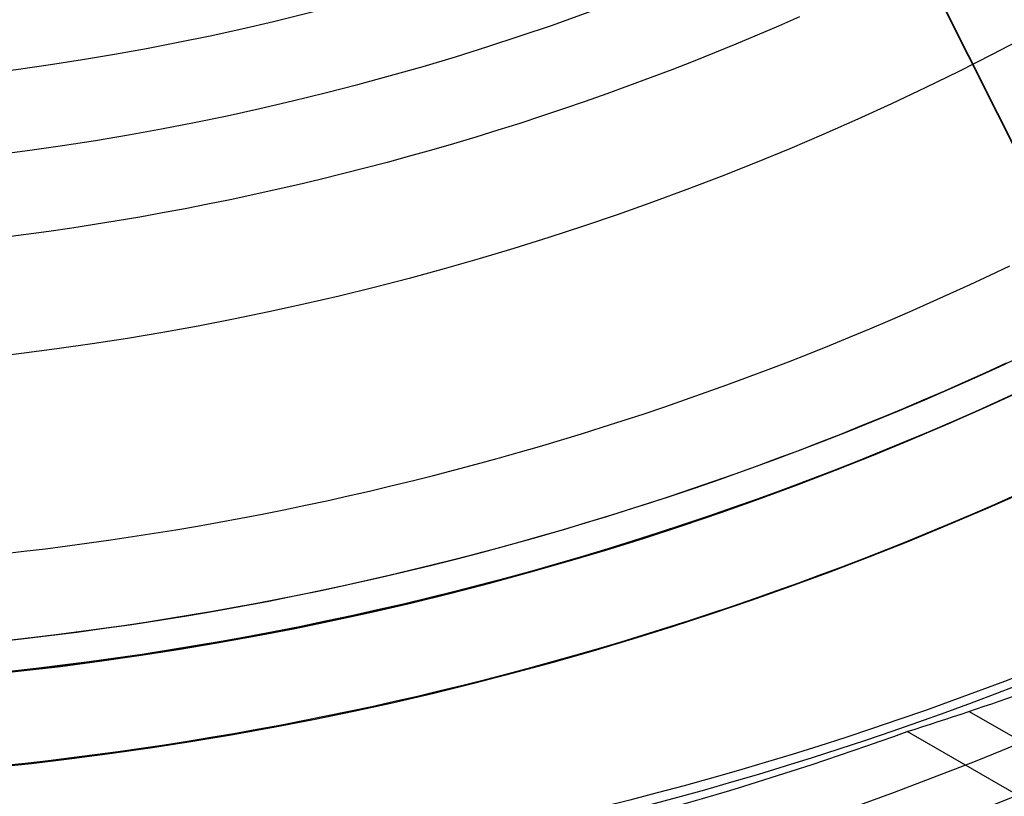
# Model space of a CAD drawing. Extents: x 12963 to 14406, y -2067 to -815.
# Tile 12 of 68: x 13690 to 13706, y -1669 to -1656. Entities that reach past the tile are written whole.
import ezdxf

# ---------------------------------------------------------------- set-up
doc = ezdxf.new("R2010")
doc.units = 0
doc.layers.get('0').update_dxf_attribs({"linetype": 'CONTINUOUS'})
doc.layers.add('COLOR', color=7, linetype='CONTINUOUS')

msp = doc.modelspace()

# ---------------------------------------------------------------- linework, layer by layer
for p, q in [((13705.06888133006, -1667.255810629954, 72.14279169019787), (14360.08901685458, -2045.431862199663, 72.1427916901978)), ((14359.70070624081, -2046.104435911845, 72.56573516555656), (13704.0751811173, -1667.578862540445, 72.56573517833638))]:
    msp.add_line(p, q)
at = {"extrusion": (0.112475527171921, 0.194813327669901, 0.9743700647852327)}
msp.add_lwpolyline([(-12693.92521337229, -5351.365580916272), (-12694.43576296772, -5351.056612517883), (-12694.94430877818, -5350.742947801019), (-12695.45079038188, -5350.424605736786), (-12695.95514755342, -5350.101606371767), (-12696.45732028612, -5349.773970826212), (-12696.9572488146, -5349.441721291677), (-12697.45487363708, -5349.104881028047), (-12697.95013553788, -5348.763474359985), (-12698.44297560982, -5348.417526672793), (-12698.93333527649, -5348.067064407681), (-12699.42115631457, -5347.712115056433), (-12699.90638087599, -5347.352707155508), (-12700.38895150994, -5346.988870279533), (-12700.86881118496, -5346.620635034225), (-12701.34590331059, -5346.248033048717), (-12701.82017175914, -5345.871096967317), (-12702.29156088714, -5345.489860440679), (-12702.76001555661, -5345.104358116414), (-12703.22548115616, -5344.714625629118), (-12703.68790362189, -5344.320699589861), (-12704.14722945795, -5343.922617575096), (-12704.60340575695, -5343.52041811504), (-12705.05638022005, -5343.114140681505), (-12705.5061011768, -5342.703825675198), (-12705.95251760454, -5342.289514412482), (-12706.39557914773, -5341.871249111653), (-12706.83523613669, -5341.449072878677), (-12707.27143960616, -5341.023029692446), (-12707.70414131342, -5340.59316438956), (-12708.13329375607, -5340.159522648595), (-12708.55885018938, -5339.722150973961), (-12708.98076464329, -5339.281096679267), (-12709.39899193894, -5338.836407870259), (-12709.81348770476, -5338.388133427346), (-12710.22420839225, -5337.936322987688), (-12710.63111129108, -5337.481026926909), (-12711.03415454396, -5337.022296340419), (-12711.43329716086, -5336.560183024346), (-12711.82849903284, -5336.094739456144), (-12712.21972094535, -5335.626018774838), (-12712.60692459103, -5335.154074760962), (-12712.99007258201, -5334.678961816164), (-12713.36912846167, -5334.200734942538), (-12713.74405671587, -5333.719449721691), (-12714.11482278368, -5333.235162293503), (-12714.48139306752, -5332.747929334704), (-12714.84373494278, -5332.257808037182), (-12715.2018167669, -5331.764856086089), (-12715.55560788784, -5331.269131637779), (-12715.90507865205, -5330.770693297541), (-12716.25020041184, -5330.269600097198), (-12716.59094553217, -5329.765911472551), (-12716.9272873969, -5329.259687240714), (-12717.25920041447, -5328.75098757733), (-12717.58666002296, -5328.23987299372), (-12717.90964269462, -5327.726404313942), (-12718.22812593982, -5327.210642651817), (-12718.54208831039, -5326.692649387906), (-12718.85150940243, -5326.172486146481), (-12719.15636985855, -5325.650214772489), (-12719.45665136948, -5325.125897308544), (-12719.75233667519, -5324.59959597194), (-12720.04340956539, -5324.071373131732), (-12720.32985487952, -5323.541291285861), (-12720.61165850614, -5323.00941303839), (-12720.88880738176, -5322.475801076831), (-12721.16128948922, -5321.940518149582), (-12721.42909385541, -5321.403627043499), (-12721.69221054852, -5320.865190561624), (-12721.95063067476, -5320.325271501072), (-12722.20434637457, -5319.783932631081), (-12722.45335081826, -5319.241236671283), (-12722.69763820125, -5318.697246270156), (-12722.9372037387, -5318.152023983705), (-12723.17204365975, -5317.605632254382), (-12723.40215520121, -5317.058133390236), (-12723.62753660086, -5316.509589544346), (-12723.84818709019, -5315.960062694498), (-12724.06410688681, -5315.409614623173), (-12724.27529718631, -5314.858306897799), (-12724.48176015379, -5314.306200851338), (-12724.68349891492, -5313.753357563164), (-12724.8805175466, -5313.199837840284), (-12725.07282106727, -5312.645702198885), (-12725.26041542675, -5312.091010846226), (-12725.44330749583, -5311.535823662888), (-12725.62150505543, -5310.980200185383), (-12725.79501678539, -5310.424199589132), (-12725.96385225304, -5309.867880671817), (-12726.12802190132, -5309.311301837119), (-12726.28753703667, -5308.754521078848), (-12726.44240981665, -5308.197595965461), (-12726.59265323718, -5307.640583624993), (-12726.73828111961, -5307.083540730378), (-12726.87930809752, -5306.526523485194), (-12727.01574960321, -5305.969587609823), (-12727.14762185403, -5305.41278832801), (-12727.2749418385, -5304.856180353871), (-12727.39772730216, -5304.299817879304), (-12727.5159967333, -5303.74375456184), (-12727.6297693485, -5303.188043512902), (-12727.73906507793, -5302.632737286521), (-12727.84390455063, -5302.07788786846), (-12727.94430907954, -5301.523546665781), (-12728.04030064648, -5300.969764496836), (-12728.13190188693, -5300.416591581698), (-12728.21913607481, -5299.864077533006), (-12728.30202710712, -5299.312271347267), (-12728.38059948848, -5298.761221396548), (-12728.45487831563, -5298.210975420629), (-12728.52488926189, -5297.661580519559), (-12728.59065856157, -5297.113083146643), (-12728.65221299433, -5296.565529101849), (-12728.70957986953, -5296.018963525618), (-12728.76278701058, -5295.473430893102), (-12728.81186273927, -5294.9289750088), (-12728.85683586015, -5294.385639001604), (-12728.89773564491, -5293.843465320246), (-12728.93459181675, -5293.302495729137), (-12728.96743453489, -5292.762771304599), (-12728.99629437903, -5292.224332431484), (-12729.02120233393, -5291.687218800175), (-12729.04218977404, -5291.151469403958), (-12729.05928844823, -5290.617122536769), (-12729.07253046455, -5290.084215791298), (-12729.08194827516, -5289.552786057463), (-12729.0875746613, -5289.022869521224), (-12729.08944271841, -5288.494501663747), (-12729.08764350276, -5287.975960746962), (-12729.08222485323, -5287.455927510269), (-12729.07315547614, -5286.934435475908), (-12729.06040436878, -5286.411518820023), (-12729.04394083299, -5285.887212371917), (-12729.02373448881, -5285.36155161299), (-12728.99975528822, -5284.834572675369), (-12728.97197352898, -5284.306312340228), (-12728.94035986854, -5283.776808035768), (-12728.90488533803, -5283.246097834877), (-12728.8655213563, -5282.714220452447), (-12728.822239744, -5282.181215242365), (-12728.77501273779, -5281.647122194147), (-12728.72381300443, -5281.111981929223), (-12728.6686136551, -5280.575835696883), (-12728.60938825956, -5280.038725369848), (-12728.54611086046, -5279.500693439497), (-12728.47875598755, -5278.961783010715), (-12728.40729867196, -5278.422037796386), (-12728.33171446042, -5277.8815021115), (-12728.25197942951, -5277.340220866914), (-12728.16807019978, -5276.798239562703), (-12728.07996394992, -5276.255604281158), (-12727.98763843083, -5275.712361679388), (-12727.89107197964, -5275.168558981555), (-12727.79024353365, -5274.624243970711), (-12727.68513264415, -5274.079464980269), (-12727.57571949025, -5273.53427088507), (-12727.46198489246, -5272.988711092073), (-12727.34391032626, -5272.442835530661), (-12727.22147793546, -5271.896694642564), (-12727.09467054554, -5271.350339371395), (-12726.96347167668, -5270.803821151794), (-12726.82786555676, -5270.257191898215), (-12726.68783713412, -5269.710503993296), (-12726.54337209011, -5269.163810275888), (-12726.39445685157, -5268.617164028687), (-12726.24107860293, -5268.070618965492), (-12726.08322529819, -5267.524229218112), (-12725.92088567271, -5266.978049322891), (-12725.75404925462, -5266.432134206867), (-12725.58270637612, -5265.886539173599), (-12725.40684818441, -5265.341319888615), (-12725.22646665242, -5264.796532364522), (-12725.0415545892, -5264.252232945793), (-12724.85210565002, -5263.708478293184), (-12724.6581143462, -5263.165325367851), (-12724.45957605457, -5262.622831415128), (-12724.25648702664, -5262.081053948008), (-12724.04884439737, -5261.540050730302), (-12723.8366461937, -5260.999879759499), (-12723.61989134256, -5260.46059924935), (-12723.39857967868, -5259.922267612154), (-12723.17271195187, -5259.384943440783), (-12722.942289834, -5258.848685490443), (-12722.70731592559, -5258.313552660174), (-12722.46779376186, -5257.779603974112), (-12722.22372781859, -5257.246898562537), (-12721.97512351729, -5256.715495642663), (-12721.7219872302, -5256.185454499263), (-12721.46432628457, -5255.656834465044), (-12721.20214896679, -5255.129694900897), (-12720.9354645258, -5254.604095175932), (-12720.66428317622, -5254.080094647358), (-12720.38861610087, -5253.557752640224), (-12720.10847545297, -5253.037128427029), (-12719.82387435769, -5252.518281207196), (-12719.53482691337, -5252.001270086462), (-12719.24134819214, -5251.486154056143), (-12718.94345424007, -5250.972991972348), (-12718.64116207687, -5250.461842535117), (-12718.33448969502, -5249.952764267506), (-12718.02345605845, -5249.445815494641), (-12717.70808110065, -5248.94105432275), (-12717.38838572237, -5248.438538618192), (-12717.06439178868, -5247.938325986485), (-12716.73612212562, -5247.440473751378), (-12716.40360051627, -5246.945038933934), (-12716.0668516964, -5246.452078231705), (-12715.72590134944, -5245.96164799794), (-12715.38077610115, -5245.473804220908), (-12715.03150351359, -5244.988602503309), (-12714.67811207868, -5244.506098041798), (-12714.32063121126, -5244.026345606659), (-12713.95909124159, -5243.549399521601), (-12713.59352340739, -5243.075313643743), (-12713.22395984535, -5242.604141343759), (-12712.85043358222, -5242.135935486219), (-12712.4729785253, -5241.670748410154), (-12712.09162945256, -5241.208631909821), (-12711.70642200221, -5240.749637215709), (-12711.31739266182, -5240.293814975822), (-12710.92457875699, -5239.841215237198), (-12710.52801843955, -5239.391887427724), (-12710.12775067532, -5238.94588033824), (-12709.7238152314, -5238.503242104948), (-12709.31625266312, -5238.064020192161), (-12708.90510430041, -5237.628261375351), (-12708.49041223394, -5237.196011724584), (-12708.07221930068, -5236.767316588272), (-12707.65056906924, -5236.342220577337), (-12707.22550582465, -5235.920767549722), (-12706.79707455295, -5235.503000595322), (-12706.36532092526, -5235.088962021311), (-12705.93029128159, -5234.678693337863), (-12705.49203261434, -5234.27223524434), (-12705.05059255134, -5233.869627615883), (-12704.60601933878, -5233.47090949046), (-12704.15836182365, -5233.076119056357), (-12703.70766943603, -5232.685293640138), (-12703.253992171, -5232.298469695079), (-12702.79738057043, -5231.915682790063), (-12702.33788570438, -5231.53696759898), (-12701.87555915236, -5231.162357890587), (-12701.41045298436, -5230.791886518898), (-12700.94261974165, -5230.42558541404), (-12700.47211241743, -5230.063485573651), (-12699.99898443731, -5229.705617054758), (-12699.52328963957, -5229.352008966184), (-12699.04508225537, -5229.002689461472), (-12698.56441688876, -5228.657685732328), (-12698.08134849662, -5228.317024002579), (-12697.59593236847, -5227.980729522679), (-12697.10822410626, -5227.648826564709), (-12696.61827960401, -5227.321338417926), (-12696.12615502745, -5226.998287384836), (-12695.63190679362, -5226.679694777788), (-12695.13559155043, -5226.365580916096)], dxfattribs=at)
at = {"extrusion": (0.1124755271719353, 0.1948133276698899, 0.9743700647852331)}
msp.add_lwpolyline([(-12693.01435559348, -5226.365580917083), (-12693.53542520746, -5226.670372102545), (-12694.05454487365, -5226.980022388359), (-12694.57165131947, -5227.29451397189), (-12695.08668143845, -5227.613827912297), (-12695.59957231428, -5227.937944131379), (-12696.11026124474, -5228.266841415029), (-12696.61868576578, -5228.600497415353), (-12697.12478367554, -5228.938888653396), (-12697.62849305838, -5229.281990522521), (-12698.12975230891, -5229.629777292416), (-12698.62850015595, -5229.982222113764), (-12699.12467568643, -5230.339297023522), (-12699.61821836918, -5230.70097295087), (-12700.1090680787, -5231.067219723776), (-12700.5971651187, -5231.438006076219), (-12701.08245024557, -5231.813299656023), (-12701.56486469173, -5232.193067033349), (-12702.04435018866, -5232.577273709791), (-12702.52084898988, -5232.965884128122), (-12702.99430389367, -5233.358861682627), (-12703.4646582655, -5233.756168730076), (-12703.9318560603, -5234.157766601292), (-12704.39584184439, -5234.563615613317), (-12704.85656081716, -5234.973675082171), (-12705.31395883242, -5235.387903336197), (-12705.76798241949, -5235.806257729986), (-12706.21857880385, -5236.228694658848), (-12706.66569592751, -5236.655169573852), (-12707.10928246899, -5237.085636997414), (-12707.54928786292, -5237.520050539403), (-12707.98566231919, -5237.958362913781), (-12708.41835684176, -5238.400525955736), (-12708.84732324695, -5238.84649063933), (-12709.27251418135, -5239.296207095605), (-12709.69388313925, -5239.749624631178), (-12710.11138447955, -5240.206691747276), (-12710.52497344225, -5240.667356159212), (-12710.93460616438, -5241.131564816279), (-12711.34023969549, -5241.599263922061), (-12711.74183201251, -5242.070398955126), (-12712.13934203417, -5242.544914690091), (-12712.53272963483, -5243.022755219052), (-12712.92195565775, -5243.503863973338), (-12713.30698192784, -5243.988183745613), (-12713.68777126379, -5244.47565671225), (-12714.0642874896, -5244.966224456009), (-12714.43649544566, -5245.459827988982), (-12714.80436099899, -5245.956407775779), (-12715.16785105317, -5246.455903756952), (-12715.52693355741, -5246.95825537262), (-12715.88157751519, -5247.463401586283), (-12716.23175299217, -5247.971280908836), (-12716.57743112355, -5248.481831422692), (-12716.91858412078, -5248.994990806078), (-12717.25518527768, -5249.510696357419), (-12717.58720897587, -5250.02888501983), (-12717.91463068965, -5250.549493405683), (-12718.23742699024, -5251.072457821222), (-12718.55557554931, -5251.597714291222), (-12718.86905514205, -5252.125198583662), (-12719.17784564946, -5252.654846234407), (-12719.48192806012, -5253.186592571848), (-12719.78128447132, -5253.72037274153), (-12720.07589808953, -5254.256121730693), (-12720.36575323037, -5254.793774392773), (-12720.65083531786, -5255.333265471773), (-12720.93113088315, -5255.874529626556), (-12721.20662756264, -5256.417501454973), (-12721.47731409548, -5256.962115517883), (-12721.74318032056, -5257.508306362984), (-12722.00421717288, -5258.056008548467), (-12722.26041667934, -5258.605156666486), (-12722.51177195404, -5259.155685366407), (-12722.75827719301, -5259.70752937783), (-12722.99992766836, -5260.260623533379), (-12723.23671972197, -5260.814902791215), (-12723.46865075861, -5261.370302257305), (-12723.6957192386, -5261.926757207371), (-12723.91792466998, -5262.48420310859), (-12724.13526760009, -5263.042575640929), (-12724.34774960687, -5263.601810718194), (-12724.55537328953, -5264.161844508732), (-12724.75814225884, -5264.722613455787), (-12724.95606112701, -5265.284054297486), (-12725.14913549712, -5265.846104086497), (-12725.33737195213, -5266.408700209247), (-12725.52077804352, -5266.971780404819), (-12725.69936227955, -5267.535282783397), (-12725.87313411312, -5268.099145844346), (-12726.04210392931, -5268.663308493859), (-12726.20628303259, -5269.227710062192), (-12726.36568363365, -5269.792290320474), (-12726.52031883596, -5270.356989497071), (-12726.67020262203, -5270.921748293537), (-12726.81534983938, -5271.486507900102), (-12726.95577618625, -5272.05121001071), (-12727.09149819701, -5272.615796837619), (-12727.22253322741, -5273.180211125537), (-12727.34889943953, -5273.744396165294), (-12727.47061578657, -5274.308295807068), (-12727.58770199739, -5274.871854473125), (-12727.70017856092, -5275.43501717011), (-12727.80806671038, -5275.997729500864), (-12727.91138840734, -5276.559937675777), (-12728.01016632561, -5277.121588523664), (-12728.10442383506, -5277.682629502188), (-12728.1941849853, -5278.243008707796), (-12728.27947448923, -5278.802674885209), (-12728.36031770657, -5279.361577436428), (-12728.43674062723, -5279.919666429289), (-12728.50876985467, -5280.476892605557), (-12728.57643258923, -5281.03320738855), (-12728.63975661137, -5281.588562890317), (-12728.69877026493, -5282.142911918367), (-12728.75350244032, -5282.696207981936), (-12728.80398255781, -5283.248405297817), (-12728.85024055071, -5283.799458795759), (-12728.89230684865, -5284.349324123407), (-12728.9302123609, -5284.897957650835), (-12728.96398845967, -5285.445316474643), (-12728.9936669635, -5285.991358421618), (-12729.01928012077, -5286.536042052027), (-12729.04086059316, -5287.079326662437), (-12729.05844143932, -5287.621172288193), (-12729.07205609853, -5288.161539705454), (-12729.08173837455, -5288.700390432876), (-12729.08752241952, -5289.237686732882), (-12729.08944271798, -5289.773391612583), (-12729.08769105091, -5290.285034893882), (-12729.08241587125, -5290.798131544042), (-12729.07358711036, -5291.312649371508), (-12729.06117497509, -5291.828555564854), (-12729.04514996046, -5292.34581669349), (-12729.02548286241, -5292.864398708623), (-12729.0021447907, -5293.384266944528), (-12728.97510718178, -5293.905386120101), (-12728.94434181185, -5294.427720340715), (-12728.9098208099, -5294.951233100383), (-12728.87151667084, -5295.47588728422), (-12728.82940226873, -5296.001645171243), (-12728.78345086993, -5296.528468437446), (-12728.73363614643, -5297.05631815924), (-12728.67993218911, -5297.585154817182), (-12728.62231352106, -5298.114938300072), (-12728.56075511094, -5298.645627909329), (-12728.49523238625, -5299.177182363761), (-12728.42572124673, -5299.709559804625), (-12728.35219807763, -5300.242717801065), (-12728.27463976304, -5300.776613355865), (-12728.19302369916, -5301.311202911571), (-12728.10732780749, -5301.846442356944), (-12728.01753054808, -5302.382287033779), (-12727.92361093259, -5302.918691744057), (-12727.8255485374, -5303.455610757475), (-12727.72332351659, -5303.992997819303), (-12727.61691661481, -5304.530806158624), (-12727.50630918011, -5305.068988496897), (-12727.39148317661, -5305.607497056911), (-12727.27242119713, -5306.146283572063), (-12727.14910647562, -5306.685299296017), (-12727.02152289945, -5307.224495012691), (-12726.88965502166, -5307.763821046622), (-12726.7534880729, -5308.303227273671), (-12726.61300797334, -5308.842663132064), (-12726.46820134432, -5309.382077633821), (-12726.31905551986, -5309.921419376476), (-12726.16555855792, -5310.460636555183), (-12726.0076992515, -5310.999676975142), (-12725.8454671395, -5311.538488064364), (-12725.67885251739, -5312.077016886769), (-12725.50784644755, -5312.615210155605), (-12725.33244076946, -5313.153014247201), (-12725.15262810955, -5313.690375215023), (-12724.96840189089, -5314.227238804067), (-12724.77975634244, -5314.763550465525), (-12724.58668650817, -5315.299255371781), (-12724.38918825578, -5315.834298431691), (-12724.18725828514, -5316.368624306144), (-12723.98089413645, -5316.90217742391), (-12723.77009419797, -5317.434901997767), (-12723.55485771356, -5317.966742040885), (-12723.33518478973, -5318.497641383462), (-12723.11107640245, -5319.027543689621), (-12722.88253440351, -5319.556392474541), (-12722.64956152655, -5320.084131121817), (-12722.41216139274, -5320.610702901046), (-12722.170338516, -5321.136050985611), (-12721.92409830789, -5321.660118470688), (-12721.67344708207, -5322.182848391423), (-12721.41839205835, -5322.704183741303), (-12721.1589413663, -5323.224067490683), (-12720.89510404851, -5323.742442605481), (-12720.62689006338, -5324.25925206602), (-12720.35431028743, -5324.774438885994), (-12720.07737651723, -5325.28794613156), (-12719.79610147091, -5325.799716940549), (-12719.51049878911, -5326.309694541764), (-12719.22058303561, -5326.817822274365), (-12718.9263696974, -5327.324043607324), (-12718.62787518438, -5327.828302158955), (-12718.32511682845, -5328.330541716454), (-12718.01811288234, -5328.830706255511), (-12717.70688251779, -5329.328739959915), (-12717.39144582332, -5329.824587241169), (-12717.07182380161, -5330.318192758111), (-12716.74803836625, -5330.809501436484), (-12716.42011233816, -5331.298458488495), (-12716.08806944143, -5331.785009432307), (-12715.75193429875, -5332.269100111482), (-12715.41173242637, -5332.750676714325), (-12715.06749022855, -5333.229685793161), (-12714.71923499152, -5333.706074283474), (-12714.36699487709, -5334.179789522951), (-12714.01079891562, -5334.650779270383), (-12713.6506769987, -5335.118991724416), (-12713.28665987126, -5335.584375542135), (-12712.91877912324, -5336.046879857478), (-12712.54706718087, -5336.506454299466), (-12712.17155729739, -5336.963049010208), (-12711.79228354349, -5337.416614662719), (-12711.40928079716, -5337.867102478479), (-12711.0225847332, -5338.314464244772), (-12710.63223181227, -5338.758652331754), (-12710.23825926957, -5339.199619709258), (-12709.84070510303, -5339.637319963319), (-12709.43960806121, -5340.071707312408), (-12709.03500763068, -5340.502736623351), (-12708.62694402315, -5340.930363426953), (-12708.21545816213, -5341.354543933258), (-12707.80059166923, -5341.775235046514), (-12707.38238685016, -5342.192394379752), (-12706.96088668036, -5342.605980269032), (-12706.53613479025, -5343.015951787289), (-12706.10817545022, -5343.422268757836), (-12705.67705355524, -5343.824891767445), (-12705.24281460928, -5344.223782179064), (-12704.80550470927, -5344.618902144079), (-12704.3651705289, -5345.010214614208), (-12703.92185930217, -5345.397683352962), (-12703.47561880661, -5345.781272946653), (-12703.02649734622, -5346.160948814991), (-12702.57454373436, -5346.536677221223), (-12702.1198072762, -5346.908425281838), (-12701.66233775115, -5347.276160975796), (-12701.20218539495, -5347.639853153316), (-12700.7394008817, -5347.999471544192), (-12700.27403530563, -5348.354986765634), (-12699.80614016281, -5348.706370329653), (-12699.33576733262, -5349.053594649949), (-12698.8629690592, -5349.396633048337), (-12698.38779793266, -5349.735459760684), (-12697.91030687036, -5350.070049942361), (-12697.43054909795, -5350.400379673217), (-12696.94857813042, -5350.726425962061), (-12696.46444775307, -5351.048166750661), (-12695.97821200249, -5351.365580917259)], dxfattribs=at)
at = {"extrusion": (0.1124755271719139, 0.1948133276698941, 0.9743700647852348)}
msp.add_lwpolyline([(-12699.37540150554, -5226.365580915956), (-12699.85081632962, -5226.700698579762), (-12700.32397979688, -5227.039889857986), (-12700.79484275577, -5227.383131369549), (-12701.26335635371, -5227.730398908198), (-12701.72947205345, -5228.081667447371), (-12702.1931416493, -5228.436911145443), (-12702.65431728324, -5228.796103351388), (-12703.11295146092, -5229.159216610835), (-12703.56899706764, -5229.526222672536), (-12704.02240738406, -5229.897092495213), (-12704.47313610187, -5230.271796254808), (-12704.92113733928, -5230.65030335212), (-12705.36636565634, -5231.032582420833), (-12705.80877607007, -5231.418601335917), (-12706.24832406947, -5231.808327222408), (-12706.68496563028, -5232.20172646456), (-12707.11865722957, -5232.59876471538), (-12707.54935586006, -5232.999406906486), (-12707.97701904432, -5233.403617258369), (-12708.40160484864, -5233.811359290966), (-12708.8230718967, -5234.222595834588), (-12709.241379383, -5234.637289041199), (-12709.65648708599, -5235.055400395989), (-12710.06835538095, -5235.476890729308), (-12710.47694525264, -5235.901720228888), (-12710.88221830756, -5236.329848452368), (-12711.28413678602, -5236.761234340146), (-12711.68266357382, -5237.195836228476), (-12712.07776221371, -5237.633611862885), (-12712.46939691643, -5238.074518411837), (-12712.85753257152, -5238.51851248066), (-12713.24213475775, -5238.965550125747), (-12713.62316975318, -5239.415586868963), (-12714.00060454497, -5239.868577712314), (-12714.37440683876, -5240.324477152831), (-12714.7445450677, -5240.783239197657), (-12715.11098840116, -5241.244817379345), (-12715.47370675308, -5241.70916477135), (-12715.83267078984, -5242.176234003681), (-12716.18785193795, -5242.645977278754), (-12716.53922239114, -5243.118346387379), (-12716.88675511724, -5243.593292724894), (-12717.23042386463, -5244.070767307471), (-12717.57020316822, -5244.550720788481), (-12717.90606835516, -5245.033103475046), (-12718.23799555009, -5245.517865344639), (-12718.56596167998, -5246.004956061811), (-12718.88994447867, -5246.494324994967), (-12719.20992249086, -5246.985921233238), (-12719.52587507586, -5247.479693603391), (-12719.83778241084, -5247.975590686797), (-12720.14562549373, -5248.473560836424), (-12720.44938614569, -5248.973552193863), (-12720.74904701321, -5249.475512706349), (-12721.04459156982, -5249.979390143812), (-12721.33600411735, -5250.485132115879), (-12721.62326978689, -5250.992686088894), (-12721.90637453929, -5251.501999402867), (-12722.18530516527, -5252.013019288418), (-12722.46004928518, -5252.525692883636), (-12722.73059534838, -5253.039967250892), (-12722.99693263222, -5253.555789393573), (-12723.25905124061, -5254.073106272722), (-12723.51694210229, -5254.591864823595), (-12723.77059696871, -5255.112011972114), (-12724.02000841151, -5255.633494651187), (-12724.26516981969, -5256.156259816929), (-12724.50607539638, -5256.680254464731), (-12724.74272015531, -5257.205425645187), (-12724.97509991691, -5257.731720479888), (-12725.20321130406, -5258.25908617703), (-12725.42705173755, -5258.787470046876), (-12725.64661943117, -5259.31681951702), (-12725.86191338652, -5259.847082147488), (-12726.07293338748, -5260.378205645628), (-12726.27967999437, -5260.910137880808), (-12726.48215453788, -5261.442826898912), (-12726.68035911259, -5261.976220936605), (-12726.87429657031, -5262.510268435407), (-12727.0639705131, -5263.044918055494), (-12727.24938528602, -5263.580118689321), (-12727.4305459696, -5264.115819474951), (-12727.60745837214, -5264.651969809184), (-12727.78012902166, -5265.188519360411), (-12727.94856515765, -5265.725418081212), (-12728.11277472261, -5266.262616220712), (-12728.27276635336, -5266.800064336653), (-12728.42854937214, -5267.337713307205), (-12728.58013377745, -5267.875514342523), (-12728.7275302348, -5268.413418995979), (-12728.87075006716, -5268.95137917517), (-12729.00980524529, -5269.489347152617), (-12729.14470837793, -5270.027275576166), (-12729.2754727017, -5270.565117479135), (-12729.40211207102, -5271.102826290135), (-12729.52464094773, -5271.64035584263), (-12729.64307439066, -5272.17766038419), (-12729.75742804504, -5272.714694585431), (-12729.86771813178, -5273.251413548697), (-12729.97396143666, -5273.787772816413), (-12730.07617529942, -5274.323728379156), (-12730.17437760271, -5274.859236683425), (-12730.26858676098, -5275.394254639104), (-12730.3588217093, -5275.928739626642), (-12730.44510189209, -5276.462649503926), (-12730.52744725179, -5276.995942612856), (-12730.60587821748, -5277.528577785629), (-12730.68041569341, -5278.06051435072), (-12730.75108104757, -5278.591712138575), (-12730.81789610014, -5279.122131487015), (-12730.88088311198, -5279.651733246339), (-12730.94006477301, -5280.180478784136), (-12730.99546419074, -5280.708329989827), (-12731.04710487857, -5281.235249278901), (-12731.09501074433, -5281.761199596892), (-12731.13920607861, -5282.286144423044), (-12731.17971554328, -5282.810047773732), (-12731.21656415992, -5283.332874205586), (-12731.24977729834, -5283.854588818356), (-12731.27938066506, -5284.375157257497), (-12731.30540029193, -5284.894545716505), (-12731.32786252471, -5285.412720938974), (-12731.34679401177, -5285.929650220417), (-12731.36222169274, -5286.445301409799), (-12731.37417278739, -5286.959642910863), (-12731.38267478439, -5287.472643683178), (-12731.38775543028, -5287.984273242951), (-12731.38944271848, -5288.49450166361), (-12731.3876952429, -5289.013750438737), (-12731.38243302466, -5289.534449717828), (-12731.37362656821, -5290.056567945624), (-12731.3612466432, -5290.580072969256), (-12731.34526429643, -5291.104932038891), (-12731.32565086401, -5291.63111180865), (-12731.30237798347, -5292.158578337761), (-12731.2754176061, -5292.68729709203), (-12731.24474200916, -5293.217232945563), (-12731.21032380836, -5293.748350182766), (-12731.17213597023, -5294.280612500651), (-12731.13015182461, -5294.81398301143), (-12731.08434507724, -5295.348424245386), (-12731.03468982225, -5295.883898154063), (-12730.98116055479, -5296.420366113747), (-12730.92373218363, -5296.957788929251), (-12730.86238004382, -5297.496126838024), (-12730.79707990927, -5298.03533951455), (-12730.72780800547, -5298.575386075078), (-12730.65454102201, -5299.116225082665), (-12730.57725612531, -5299.65781455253), (-12730.49593097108, -5300.200111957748), (-12730.41054371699, -5300.743074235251), (-12730.32107303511, -5301.286657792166), (-12730.22749812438, -5301.830818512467), (-12730.12979872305, -5302.375511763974), (-12730.02795512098, -5302.920692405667), (-12729.9219481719, -5303.46631479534), (-12729.81175930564, -5304.012332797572), (-12729.69737054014, -5304.558699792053), (-12729.57876449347, -5305.10536868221), (-12729.45592439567, -5305.652291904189), (-12729.32883410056, -5306.199421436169), (-12729.19747809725, -5306.746708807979), (-12729.06184152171, -5307.294105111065), (-12728.92191016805, -5307.841561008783), (-12728.77767049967, -5308.389026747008), (-12728.62910966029, -5308.93645216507), (-12728.47621548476, -5309.483786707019), (-12728.31897650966, -5310.030979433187), (-12728.15738198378, -5310.577979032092), (-12727.99142187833, -5311.124733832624), (-12727.82108689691, -5311.671191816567), (-12727.64636848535, -5312.217300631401), (-12727.46725884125, -5312.763007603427), (-12727.28375092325, -5313.308259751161), (-12727.09583846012, -5313.853003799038), (-12726.90351595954, -5314.397186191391), (-12726.70677871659, -5314.940753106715), (-12726.50562282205, -5315.483650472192), (-12726.30004517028, -5316.025823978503), (-12726.09004346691, -5316.567219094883), (-12725.87561623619, -5317.107781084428), (-12725.65676282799, -5317.647455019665), (-12725.43348342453, -5318.186185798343), (-12725.20577904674, -5318.72391815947), (-12724.97365156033, -5319.260596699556), (-12724.73710368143, -5319.796165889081), (-12724.49613898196, -5320.330570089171), (-12724.25076189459, -5320.863753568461), (-12724.0009777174, -5321.395660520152), (-12723.74679261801, -5321.926235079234), (-12723.48821363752, -5322.455421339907), (-12723.22524869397, -5322.983163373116), (-12722.95790658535, -5323.509405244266), (-12722.68619699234, -5324.034091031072), (-12722.41013048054, -5324.557164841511), (-12722.12971850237, -5325.078570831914), (-12721.84497339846, -5325.598253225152), (-12721.55590839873, -5326.116156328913), (-12721.26253762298, -5326.632224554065), (-12720.96487608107, -5327.146402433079), (-12720.66293967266, -5327.658634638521), (-12720.35674518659, -5328.168866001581), (-12720.04631029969, -5328.677041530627), (-12719.73165357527, -5329.183106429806), (-12719.41279446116, -5329.687006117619), (-12719.08975328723, -5330.188686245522), (-12718.76255126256, -5330.688092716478), (-12718.4312104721, -5331.185171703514), (-12718.09575387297, -5331.679869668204), (-12717.75620529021, -5332.172133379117), (-12717.41258941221, -5332.661909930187), (-12717.06493178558, -5333.149146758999), (-12716.71325880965, -5333.633791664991), (-12716.35759773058, -5334.115792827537), (-12715.99797663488, -5334.595098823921), (-12715.63442444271, -5335.071658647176), (-12715.26697090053, -5335.545421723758), (-12714.89564657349, -5336.016337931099), (-12714.52048283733, -5336.484357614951), (-12714.14151186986, -5336.94943160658), (-12713.75876664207, -5337.411511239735), (-12713.37228090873, -5337.870548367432), (-12712.98208919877, -5338.326495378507), (-12712.58822680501, -5338.779305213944), (-12712.19072977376, -5339.228931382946), (-12711.78963489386, -5339.675327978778), (-12711.38497968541, -5340.118449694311), (-12710.97680238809, -5340.558251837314), (-12710.56514194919, -5340.994690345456), (-12710.15003801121, -5341.427721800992), (-12709.73153089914, -5341.857303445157), (-12709.30966160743, -5342.283393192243), (-12708.88447178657, -5342.705949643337), (-12708.45600372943, -5343.12493209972), (-12708.02430035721, -5343.54030057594), (-12707.58940520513, -5343.952015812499), (-12707.15136240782, -5344.360039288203), (-12706.71021668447, -5344.764333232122), (-12706.26601332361, -5345.164860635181), (-12705.81879816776, -5345.561585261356), (-12705.36861759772, -5345.954471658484), (-12704.91551851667, -5346.343485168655), (-12704.45954833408, -5346.728591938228), (-12704.00075494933, -5347.109758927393), (-12703.53918673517, -5347.486953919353), (-12703.07489252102, -5347.860145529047), (-12702.607921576, -5348.229303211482), (-12702.1383235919, -5348.594397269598), (-12701.66614866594, -5348.955398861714), (-12701.19144728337, -5349.312280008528), (-12700.71427029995, -5349.665013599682), (-12700.2346689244, -5350.013573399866), (-12699.75269470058, -5350.357934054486), (-12699.26839948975, -5350.698071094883), (-12698.78183545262, -5351.033960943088), (-12698.2930550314, -5351.365580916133)], dxfattribs=at)
at = {"extrusion": (0.1124755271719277, 0.1948133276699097, 0.9743700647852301)}
msp.add_lwpolyline([(-12700.13301897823, -5351.365580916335), (-12700.598949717, -5351.028257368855), (-12701.06260912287, -5350.686997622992), (-12701.52395032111, -5350.341825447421), (-12701.98292674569, -5349.992765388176), (-12702.43949215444, -5349.639842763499), (-12702.89360064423, -5349.283083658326), (-12703.34520666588, -5348.922514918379), (-12703.7942650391, -5348.558164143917), (-12704.24073096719, -5348.190059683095), (-12704.68456005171, -5347.818230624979), (-12705.1257083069, -5347.442706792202), (-12705.56413217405, -5347.063518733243), (-12705.9997885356, -5346.680697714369), (-12706.43263472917, -5346.294275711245), (-12706.86262856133, -5345.904285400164), (-12707.28972832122, -5345.510760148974), (-12707.71389279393, -5345.113734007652), (-12708.13508127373, -5344.713241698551), (-12708.553253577, -5344.309318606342), (-12708.96837005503, -5343.902000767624), (-12709.38039160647, -5343.491324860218), (-12709.78927968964, -5343.077328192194), (-12710.19499633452, -5342.660048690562), (-12710.59750415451, -5342.239524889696), (-12710.99676635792, -5341.815795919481), (-12711.39274675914, -5341.388901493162), (-12711.78540978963, -5340.958881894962), (-12712.1747205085, -5340.525777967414), (-12712.56064461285, -5340.08963109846), (-12712.94314844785, -5339.650483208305), (-12713.32219901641, -5339.208376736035), (-12713.69776398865, -5338.763354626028), (-12714.06981171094, -5338.31546031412), (-12714.43831121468, -5337.864737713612), (-12714.80323222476, -5337.411231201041), (-12715.16454516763, -5336.954985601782), (-12715.52222117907, -5336.496046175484), (-12715.87623211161, -5336.034458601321), (-12716.22655054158, -5335.570268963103), (-12716.57314977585, -5335.103523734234), (-12716.91600385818, -5334.634269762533), (-12717.25508757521, -5334.162554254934), (-12717.59037646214, -5333.688424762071), (-12717.92184680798, -5333.211929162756), (-12718.24947566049, -5332.733115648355), (-12718.57324083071, -5332.252032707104), (-12718.89312089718, -5331.768729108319), (-12719.20909520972, -5331.283253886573), (-12719.52114389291, -5330.795656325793), (-12719.82924784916, -5330.30598594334), (-12720.13338876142, -5329.814292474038), (-12720.43354909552, -5329.320625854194), (-12720.72971210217, -5328.825036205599), (-12721.02186181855, -5328.32757381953), (-12721.30998306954, -5327.828289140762), (-12721.59406146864, -5327.327232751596), (-12721.87408341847, -5326.824455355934), (-12722.15003611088, -5326.320007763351), (-12722.42190752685, -5325.813940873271), (-12722.68968643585, -5325.30630565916), (-12722.95336239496, -5324.797153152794), (-12723.21292574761, -5324.286534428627), (-12723.46836762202, -5323.774500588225), (-12723.71967992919, -5323.261102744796), (-12723.96685536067, -5322.746392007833), (-12724.20988738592, -5322.230419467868), (-12724.44877024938, -5321.713236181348), (-12724.68349896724, -5321.194893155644), (-12724.91406932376, -5320.675441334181), (-12725.14047786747, -5320.154931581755), (-12725.36272190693, -5319.633414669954), (-12725.58079950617, -5319.110941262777), (-12725.79470947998, -5318.587561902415), (-12726.00445138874, -5318.063326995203), (-12726.21002553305, -5317.538286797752), (-12726.41143294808, -5317.012491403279), (-12726.60867539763, -5316.485990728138), (-12726.80175536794, -5315.958834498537), (-12726.9906760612, -5315.431072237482), (-12727.17544138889, -5314.902753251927), (-12727.35605596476, -5314.373926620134), (-12727.53252509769, -5313.844641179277), (-12727.70485478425, -5313.314945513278), (-12727.87305170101, -5312.784887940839), (-12728.03712319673, -5312.254516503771), (-12728.19707728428, -5311.723878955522), (-12728.35292263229, -5311.193022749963), (-12728.50466855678, -5310.661995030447), (-12728.65232501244, -5310.130842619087), (-12728.79590258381, -5309.599612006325), (-12728.93541247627, -5309.068349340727), (-12729.07086650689, -5308.537100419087), (-12729.20227709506, -5308.005910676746), (-12729.32965725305, -5307.474825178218), (-12729.45302057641, -5306.943888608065), (-12729.57238123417, -5306.413145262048), (-12729.68775395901, -5305.882639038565), (-12729.79915403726, -5305.352413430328), (-12729.9065972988, -5304.82251151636), (-12730.01010010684, -5304.292975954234), (-12730.10967934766, -5303.763848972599), (-12730.2053524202, -5303.235172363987), (-12730.2971372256, -5302.70698747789), (-12730.38505215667, -5302.179335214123), (-12730.46911608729, -5301.652256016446), (-12730.54934836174, -5301.125789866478), (-12730.62576878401, -5300.599976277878), (-12730.69839760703, -5300.0748542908), (-12730.76725552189, -5299.550462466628), (-12730.83236364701, -5299.026838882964), (-12730.8937435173, -5298.504021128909), (-12730.9514170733, -5297.982046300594), (-12731.00540665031, -5297.460950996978), (-12731.05573496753, -5296.940771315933), (-12731.10242511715, -5296.421542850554), (-12731.14550055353, -5295.903300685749), (-12731.18498508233, -5295.3860793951), (-12731.22090284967, -5294.869913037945), (-12731.25327833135, -5294.35483515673), (-12731.28213632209, -5293.840878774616), (-12731.30750192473, -5293.328076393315), (-12731.32940053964, -5292.816459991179), (-12731.347857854, -5292.306061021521), (-12731.36289983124, -5291.796910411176), (-12731.37455270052, -5291.289038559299), (-12731.38284294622, -5290.782475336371), (-12731.38779729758, -5290.277250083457), (-12731.38944271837, -5289.773391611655), (-12731.38764992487, -5289.247453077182), (-12731.38225098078, -5288.720026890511), (-12731.37321524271, -5288.191145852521), (-12731.36051234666, -5287.660843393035), (-12731.34411222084, -5287.129153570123), (-12731.32398509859, -5286.596111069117), (-12731.30010153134, -5286.061751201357), (-12731.27243240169, -5285.526109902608), (-12731.24094893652, -5284.989223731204), (-12731.20562272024, -5284.451129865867), (-12731.16642570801, -5283.911866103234), (-12731.12333023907, -5283.371470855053), (-12731.07630905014, -5282.829983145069), (-12731.02533528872, -5282.287442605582), (-12730.97038252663, -5281.743889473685), (-12730.91142477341, -5281.199364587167), (-12730.84843648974, -5280.653909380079), (-12730.78139260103, -5280.107565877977), (-12730.71026851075, -5279.560376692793), (-12730.635040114, -5279.012385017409), (-12730.55568381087, -5278.463634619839), (-12730.4721765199, -5277.914169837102), (-12730.38449569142, -5277.364035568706), (-12730.2926193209, -5276.81327726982), (-12730.19652596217, -5276.261940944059), (-12730.09619474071, -5275.710073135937), (-12729.99160536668, -5275.157720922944), (-12729.882738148, -5274.60493190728), (-12729.76957400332, -5274.051754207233), (-12729.65209447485, -5273.498236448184), (-12729.53028174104, -5272.944427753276), (-12729.40411862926, -5272.3903777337), (-12729.27358862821, -5271.836136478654), (-12729.13867590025, -5271.281754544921), (-12728.9993652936, -5270.727282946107), (-12728.85564235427, -5270.172773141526), (-12728.70749333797, -5269.618277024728), (-12728.55490522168, -5269.063846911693), (-12728.39786571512, -5268.50953552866), (-12728.23636327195, -5267.955395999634), (-12728.07038710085, -5267.401481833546), (-12727.89992717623, -5266.847846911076), (-12727.72497424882, -5266.294545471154), (-12727.54551985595, -5265.741632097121), (-12727.36155633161, -5265.189161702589), (-12727.17307681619, -5264.637189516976), (-12726.98007526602, -5264.085771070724), (-12726.78254646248, -5263.534962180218), (-12726.58048602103, -5262.984818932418), (-12726.37389039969, -5262.435397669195), (-12726.16275690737, -5261.886754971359), (-12725.94708371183, -5261.338947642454), (-12725.72686984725, -5260.792032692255), (-12725.50211522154, -5260.246067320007), (-12725.27282062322, -5259.701108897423), (-12725.03898772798, -5259.157214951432), (-12724.80061910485, -5258.61444314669), (-12724.55771822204, -5258.072851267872), (-12724.31028945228, -5257.53249720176), (-12724.05833807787, -5256.993438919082), (-12723.80187029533, -5256.455734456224), (-12723.54089321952, -5255.919441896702), (-12723.27541488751, -5255.384619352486), (-12723.00544426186, -5254.851324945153), (-12722.73099123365, -5254.319616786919), (-12722.45206662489, -5253.789552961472), (-12722.16868219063, -5253.261191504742), (-12721.88085062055, -5252.734590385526), (-12721.58858554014, -5252.209807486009), (-12721.29190151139, -5251.686900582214), (-12720.99081403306, -5251.165927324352), (-12720.68533954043, -5250.64694521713), (-12720.37549540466, -5250.130011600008), (-12720.06129993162, -5249.615183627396), (-12719.74277236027, -5249.102518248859), (-12719.41993286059, -5248.592072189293), (-12719.09280253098, -5248.083901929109), (-12718.76140339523, -5247.578063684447), (-12718.42575839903, -5247.074613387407), (-12718.08589140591, -5246.573606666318), (-12717.74182719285, -5246.075098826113), (-12717.39359144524, -5245.579144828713), (-12717.04121075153, -5245.085799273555), (-12716.68471259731, -5244.595116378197), (-12716.32412535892, -5244.10714995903), (-12715.95947829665, -5243.621953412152), (-12715.59080154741, -5243.139579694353), (-12715.21812611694, -5242.660081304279), (-12714.84148387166, -5242.183510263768), (-12714.4609075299, -5241.709918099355), (-12714.07643065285, -5241.239355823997), (-12713.68808763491, -5240.771873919), (-12713.29591369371, -5240.307522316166), (-12712.89994485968, -5239.846350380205), (-12712.50021796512, -5239.388406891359), (-12712.09677063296, -5238.933740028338), (-12711.68964126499, -5238.482397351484), (-12711.27886902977, -5238.034425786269), (-12710.86449385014, -5237.589871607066), (-12710.44655639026, -5237.148780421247), (-12710.02509804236, -5236.711197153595), (-12709.60016091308, -5236.277166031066), (-12709.17178780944, -5235.846730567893), (-12708.74002222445, -5235.419933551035), (-12708.30490832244, -5234.996817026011), (-12707.86649092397, -5234.577422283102), (-12707.42481549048, -5234.161789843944), (-12706.97992810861, -5233.749959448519), (-12706.53187547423, -5233.341970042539), (-12706.08070487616, -5232.937859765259), (-12705.62646417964, -5232.537665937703), (-12705.16920180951, -5232.141425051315), (-12704.70896673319, -5231.749172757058), (-12704.24580844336, -5231.360943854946), (-12703.77977694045, -5230.976772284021), (-12703.31092271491, -5230.596691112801), (-12702.83929672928, -5230.220732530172), (-12702.36495040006, -5229.848927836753), (-12701.88793557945, -5229.481307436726), (-12701.40830453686, -5229.117900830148), (-12700.92610994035, -5228.758736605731), (-12700.44140483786, -5228.403842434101), (-12699.95424263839, -5228.053245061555), (-12699.46467709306, -5227.706970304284), (-12698.97276227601, -5227.365043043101), (-12698.47855256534, -5227.027487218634), (-12697.98210262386, -5226.694325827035), (-12697.48346737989, -5226.365580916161)], dxfattribs=at)
for points in [[(13702.34549256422, -1656.114312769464), (13702.00678683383, -1656.262444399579), (13701.6668804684, -1656.407806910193), (13701.32579780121, -1656.55039319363), (13700.98356316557, -1656.690196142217), (13700.64020089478, -1656.82720864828), (13700.29573532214, -1656.961423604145), (13699.95019078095, -1657.092833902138), (13699.6035916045, -1657.221432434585), (13699.2559621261, -1657.347212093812), (13698.90732667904, -1657.470165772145), (13698.55770959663, -1657.59028636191), (13698.20713521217, -1657.707566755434), (13697.85562785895, -1657.821999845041), (13697.50321187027, -1657.933578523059), (13697.14991157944, -1658.042295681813), (13696.79575131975, -1658.14814421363), (13696.4407554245, -1658.251117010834), (13696.084948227, -1658.351206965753), (13695.72835406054, -1658.448406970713), (13695.37099725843, -1658.542709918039), (13695.01290215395, -1658.634108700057), (13694.65409308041, -1658.722596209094), (13694.29459437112, -1658.808165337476), (13693.93443035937, -1658.890808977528), (13693.57362537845, -1658.970520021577), (13693.21220376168, -1659.047291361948), (13692.85018984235, -1659.121115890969), (13692.48760795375, -1659.191986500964), (13692.1244824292, -1659.25989608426), (13691.76083760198, -1659.324837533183), (13691.3966978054, -1659.386803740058), (13691.03208737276, -1659.445787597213), (13690.66703063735, -1659.501781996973), (13690.30155193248, -1659.554779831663), (13689.93567559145, -1659.604773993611), (13689.56942594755, -1659.651757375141)], [(13689.54993974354, -1664.728261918), (13689.89984192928, -1664.688452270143), (13690.24945906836, -1664.6462052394), (13690.5987734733, -1664.601522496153), (13690.94776745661, -1664.554405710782), (13691.29642333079, -1664.504856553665), (13691.64472340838, -1664.452876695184), (13691.99265000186, -1664.398467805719), (13692.34018542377, -1664.341631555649), (13692.68731198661, -1664.282369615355), (13693.03401200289, -1664.220683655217), (13693.38026778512, -1664.156575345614), (13693.72606164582, -1664.090046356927), (13694.0713758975, -1664.021098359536), (13694.41619285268, -1663.949733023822), (13694.76049482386, -1663.875952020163), (13695.10426412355, -1663.79975701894), (13695.44748306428, -1663.721149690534), (13695.79013395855, -1663.640131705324), (13696.13219911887, -1663.556704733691), (13696.47366085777, -1663.470870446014), (13696.81450148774, -1663.382630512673), (13697.1547033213, -1663.291986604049), (13697.49424867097, -1663.198940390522), (13697.83311984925, -1663.103493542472), (13698.17129916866, -1663.005647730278), (13698.50876894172, -1662.905404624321), (13698.84551148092, -1662.802765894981), (13699.18150955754, -1662.697734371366), (13699.51674777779, -1662.590317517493), (13699.85121120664, -1662.480523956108), (13700.18488490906, -1662.368362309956), (13700.51775395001, -1662.253841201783), (13700.84980339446, -1662.136969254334), (13701.18101830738, -1662.017755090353), (13701.51138375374, -1661.896207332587), (13701.8408847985, -1661.772334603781), (13702.16950650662, -1661.64614552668), (13702.49723394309, -1661.51764872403), (13702.82405217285, -1661.386852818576), (13703.14994626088, -1661.253766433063), (13703.47490127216, -1661.118398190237), (13703.79890227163, -1660.980756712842), (13704.12193432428, -1660.840850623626), (13704.44398249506, -1660.698688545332), (13704.76503184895, -1660.554279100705), (13705.08506745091, -1660.407630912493), (13705.40407436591, -1660.258752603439), (13705.72203765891, -1660.10765279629)], [(13689.70186886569, -1666.106036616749), (13690.06143216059, -1666.065127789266), (13690.42070253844, -1666.021714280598), (13690.77966182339, -1665.975797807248), (13691.13829183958, -1665.927380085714), (13691.49657441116, -1665.876462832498), (13691.85449136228, -1665.8230477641), (13692.21202451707, -1665.767136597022), (13692.56915569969, -1665.708731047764), (13692.92586673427, -1665.647832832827), (13693.28213944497, -1665.584443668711), (13693.63795565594, -1665.518565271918), (13693.9932971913, -1665.450199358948), (13694.34814587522, -1665.379347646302), (13694.70248353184, -1665.30601185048), (13695.05629198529, -1665.230193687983), (13695.40955305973, -1665.151894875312), (13695.76224857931, -1665.071117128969), (13696.11436036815, -1664.987862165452), (13696.46587025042, -1664.902131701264), (13696.81676005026, -1664.813927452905), (13697.16701159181, -1664.723251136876), (13697.51660669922, -1664.630104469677), (13697.86552719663, -1664.53448916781), (13698.21375490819, -1664.436406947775), (13698.56127165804, -1664.335859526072), (13698.90805927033, -1664.232848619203), (13699.2540995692, -1664.127375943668), (13699.59937485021, -1664.01944440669), (13699.94386929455, -1663.909061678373), (13700.28756755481, -1663.796236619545), (13700.63045428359, -1663.680978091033), (13700.97251413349, -1663.563294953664), (13701.31373175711, -1663.443196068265), (13701.65409180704, -1663.320690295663), (13701.99357893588, -1663.195786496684), (13702.33217779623, -1663.068493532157), (13702.66987304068, -1662.938820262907), (13703.00664932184, -1662.806775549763), (13703.3424912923, -1662.67236825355), (13703.67738360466, -1662.535607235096), (13704.01131091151, -1662.396501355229), (13704.34425786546, -1662.255059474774), (13704.67620911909, -1662.111290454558), (13705.00714932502, -1661.96520315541), (13705.33706313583, -1661.816806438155), (13705.66593520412, -1661.666109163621)], [(13689.54637054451, -1668.124923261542), (13689.92009616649, -1668.085038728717), (13690.29353644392, -1668.042551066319), (13690.66667249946, -1667.997462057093), (13691.03948545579, -1667.949773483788), (13691.41195643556, -1667.89948712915), (13691.78406656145, -1667.846604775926), (13692.15579695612, -1667.791128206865), (13692.52712874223, -1667.733059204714), (13692.89804304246, -1667.672399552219), (13693.26852097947, -1667.609151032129), (13693.63854367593, -1667.54331542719), (13694.0080922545, -1667.47489452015), (13694.37714783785, -1667.403890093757), (13694.74569154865, -1667.330303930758), (13695.11370450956, -1667.254137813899), (13695.48116784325, -1667.175393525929), (13695.84806267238, -1667.094072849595), (13696.21437011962, -1667.010177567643), (13696.58007130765, -1666.923709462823), (13696.94514735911, -1666.83467031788), (13697.30957939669, -1666.743061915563), (13697.67334854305, -1666.648886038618), (13698.03643592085, -1666.552144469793), (13698.39882265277, -1666.452838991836), (13698.76048986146, -1666.350971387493), (13699.12141866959, -1666.246543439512), (13699.48159019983, -1666.139556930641), (13699.84098557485, -1666.030013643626), (13700.19958640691, -1665.917916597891), (13700.5573762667, -1665.803273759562), (13700.91433921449, -1665.68609433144), (13701.27045931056, -1665.566387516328), (13701.62572061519, -1665.444162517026), (13701.98010718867, -1665.319428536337), (13702.33360309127, -1665.192194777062), (13702.68619238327, -1665.062470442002), (13703.03785912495, -1664.93026473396), (13703.3885873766, -1664.795586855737), (13703.73836119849, -1664.658446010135), (13704.0871646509, -1664.518851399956), (13704.43498179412, -1664.376812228), (13704.78179668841, -1664.23233769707), (13705.12759339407, -1664.085437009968), (13705.47235597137, -1663.936119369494), (13705.81606848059, -1663.784393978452)]]:
    msp.add_lwpolyline(points)
for centre, radius, start, end in [((13684.04743158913, -1614.828569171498, 89.37470231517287), 73.24245578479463, 209.9999999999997, 29.99999999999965), ((13684.04743157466, -1614.828569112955, 88.63012703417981), 71.44457953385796, 210.0000000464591, 29.99999995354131), ((13684.04743158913, -1614.828569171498, 89.05580518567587), 71.21139006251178, 210.0000000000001, 29.99999999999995), ((13684.04743158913, -1614.828569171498, 245.6831232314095), 64.99999999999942, 209.9999999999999, 29.99999999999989), ((13684.04743158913, -1614.828569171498, 245.6831232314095), 63.99999999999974, 210.0000000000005, 30.00000000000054), ((13684.04743158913, -1614.828569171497, 211.3914713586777), 58.01326896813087, 210.0000000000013, 29.99999999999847), ((13684.04743158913, -1614.8285691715, 212.0545527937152), 57.26209357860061, 209.9999999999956, 30.00000000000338), ((13684.04743158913, -1614.828569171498, 67.12500292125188), 53.58193971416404, 209.9999999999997, 29.99999999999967), ((13684.04743158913, -1614.828569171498, 65.62055118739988), 53.5819397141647, 210.0000000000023, 30.00000000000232), ((13684.04743158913, -1614.828569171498, 67.12500292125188), 52.0912327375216, 209.9999999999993, 29.99999999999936), ((13684.04743158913, -1614.828569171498, 77.62500292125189), 52.09123273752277, 210.0000000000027, 30.00000000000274), ((13684.04743158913, -1614.828569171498, 105.1250029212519), 43.81815874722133, 210.0000000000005, 30.00000000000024), ((13684.04743158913, -1614.828569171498, 52.53957701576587), 42.50584972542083, 210.0000000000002, 29.99999999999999), ((13684.04743158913, -1614.828569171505, 88.12500292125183), 70.93945536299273, 254.9999999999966, 345.000000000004), ((13684.04743158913, -1614.828569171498, 62.12500292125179), 51.59084318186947, 268.4581903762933, 331.5418096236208), ((13684.04743158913, -1614.828569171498, 68.68735261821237), 73.24245578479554, 211.1713425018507, 311.5923049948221), ((13684.04743158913, -1614.828569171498, 67.93735261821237), 70.94245578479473, 213.8367835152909, 313.7266063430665), ((13684.04743158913, -1614.828569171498, 88.125002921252), 70.93945536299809, 277.4999999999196, 322.5000000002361)]:
    msp.add_arc(centre, radius, start, end)
at = {"extrusion": (0, 0, -1)}
for centre, radius, start, end in [((-13684.04743158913, -1614.828569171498, -89.37470231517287), 70.94245578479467, 150.0000000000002, 330.0000000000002), ((-13684.04743158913, -1614.828569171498, -46.50000292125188), 70.94245578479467, 150.0000000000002, 330.0000000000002), ((-13684.04743158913, -1614.828569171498, -259.6250029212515), 65.00000000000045, 149.9999999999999, 329.9999999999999), ((-13684.04743158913, -1614.828569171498, -259.6250029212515), 64, 150.0000000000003, 330.0000000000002), ((-13684.04743158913, -1614.828569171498, -88.12500292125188), 52.09123273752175, 150.0000000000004, 330.0000000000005), ((-13684.04743158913, -1614.828569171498, -62.12500292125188), 47.03455676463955, 149.9999999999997, 329.9999999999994)]:
    msp.add_arc(centre, radius, start, end, dxfattribs=at)
at = {"extrusion": (-0.8660254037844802, -0.4999999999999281, 6.015507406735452e-14)}
msp.add_arc((8272.377221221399, 231.7412435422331, -11043.31841776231), 32.12905823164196, 284.4245334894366, 359.999999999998, dxfattribs=at)
at = {"extrusion": (-0.866025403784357, -0.5000000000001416, -4.11797626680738e-14)}
msp.add_arc((8272.377221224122, 231.7412435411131, -11043.31841776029), 33.12905823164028, 284.2040239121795, 359.9999999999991, dxfattribs=at)
at = {"extrusion": (-0.1124755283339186, -0.1948133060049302, -0.974370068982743)}
msp.add_arc((12658.92796440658, -5288.893929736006, -1288.737622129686), 56.00000550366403, 27.61352608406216, 57.60763157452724, dxfattribs=at)
at = {"extrusion": (0.1124755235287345, 0.1948134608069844, 0.9743700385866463)}
msp.add_arc((-12658.92994091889, -5288.889278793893, 1287.791746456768), 56.00000007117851, 122.3923481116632, 152.3864611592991, dxfattribs=at)
at = {"extrusion": (0.2391347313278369, 0.4141940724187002, 0.878212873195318)}
msp.add_arc((-12656.8746047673, -4750.836804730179, 2650.147219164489), 57.80397105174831, 141.1153687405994, 143.3334404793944, dxfattribs=at)
at = {"extrusion": (0.06896083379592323, 0.1194436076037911, 0.9904431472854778)}
msp.add_arc((-12658.76090090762, -5382.129055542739, 817.7350507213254), 56.12529126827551, 132.5976941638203, 140.1752144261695, dxfattribs=at)
at = {"layer": 'COLOR'}
for p, q in [((13710.71431110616, -1668.018152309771, 28.2000005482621), (13698.53571902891, -1643.717584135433, 28.2000005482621)), ((13699.72907492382, -1646.118957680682, 30.30000054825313), (13716.75483724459, -1680.091332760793, 30.30000054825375))]:
    msp.add_line(p, q, dxfattribs=at)
at = {"layer": 'COLOR', "extrusion": (0, 0, -1)}
for centre, radius, start, end in [((-13684.04743872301, -1614.828586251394, 10.54089386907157), 152.392098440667, 333.3815781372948, 153.3815781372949), ((-13684.04743872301, -1614.828586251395, -32.97295255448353), 75.00000000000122, 63.38157813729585, 243.3815781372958), ((-13684.047438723, -1614.828586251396, -43.50000292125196), 73.00000000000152, 63.38157813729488, 243.3815781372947), ((-13684.047438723, -1614.828586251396, -43.50000292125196), 73.00000000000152, 63.38157813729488, 243.3815781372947), ((-13684.04743872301, -1614.828586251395, -33.3991820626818), 73.00000000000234, 63.3815781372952, 243.3815781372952), ((-13684.04743872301, -1614.828586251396, -43.50000292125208), 75.00000000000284, 63.38157813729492, 243.3815781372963), ((-13684.04743872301, -1614.828586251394, 10.54089386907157), 152.3920984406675, 153.3815781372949, 333.3815781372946), ((-13684.04743872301, -1614.828586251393, -43.50000292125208), 75.00000000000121, 243.3815781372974, 63.38157813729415), ((-13684.04743872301, -1614.828586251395, -32.97295255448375), 74.9999999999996, 243.3815781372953, 63.38157813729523), ((-13684.047438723, -1614.828586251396, -43.50000292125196), 73.0000000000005, 243.3815781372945, 63.38157813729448), ((-13684.047438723, -1614.828586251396, -43.50000292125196), 73.0000000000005, 243.3815781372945, 63.38157813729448), ((-13684.04743872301, -1614.828586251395, -33.39918206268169), 72.99999999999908, 243.3815781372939, 63.38157813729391), ((-13684.04743872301, -1614.828586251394, -18.68835025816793), 83.81579491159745, 153.3815781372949, 333.3815781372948), ((-13684.047438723, -1614.828586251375, -26.2000005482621), 61.09154780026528, 153.3815781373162, 333.3815781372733), ((-13684.05554107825, -1614.824543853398, -28.2000005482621), 59.50000000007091, 153.3815781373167, 333.381578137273), ((-13684.05554107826, -1614.824543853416, -27.2000005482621), 59.50000000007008, 153.3815781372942, 333.3815781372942), ((-13684.04743872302, -1614.828586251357, -22.44590218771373), 75.00000000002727, 243.3815781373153, 333.3815781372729)]:
    msp.add_arc(centre, radius, start, end, dxfattribs=at)
at = {"layer": 'COLOR'}
for centre, radius, start, end in [((13684.04743872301, -1614.828586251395, -35.79999945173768), 153, 26.61842186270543, 206.618421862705), ((13684.04743872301, -1614.828586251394, -11.46081713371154), 152.9999999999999, 26.61842186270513, 206.6184218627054), ((13684.04743872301, -1614.828586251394, -23.63040829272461), 153.0000000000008, 26.61842186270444, 206.6184218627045), ((13684.047438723, -1614.828586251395, -10.90949982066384), 152.8342956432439, 26.61842186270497, 206.6184218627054), ((13684.04743872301, -1614.828586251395, -35.79999945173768), 150, 26.61842186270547, 206.618421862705), ((13684.04743872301, -1614.828586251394, -11.46081713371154), 153, 206.6184218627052, 26.6184218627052), ((13684.04743872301, -1614.828586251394, -35.79999945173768), 153, 206.6184218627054, 26.61842186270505), ((13684.04743872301, -1614.828586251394, -23.63040829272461), 153.0000000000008, 206.618421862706, 26.61842186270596), ((13684.047438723, -1614.828586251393, -10.90949982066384), 152.8342956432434, 206.6184218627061, 26.61842186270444), ((13684.04743872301, -1614.828586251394, -35.79999945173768), 150, 206.6184218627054, 26.61842186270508), ((13684.05554107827, -1614.824543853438, 26.2000005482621), 59.50000000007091, 206.6184218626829, 26.61842186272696)]:
    msp.add_arc(centre, radius, start, end, dxfattribs=at)

doc.saveas('drawing.dxf')
